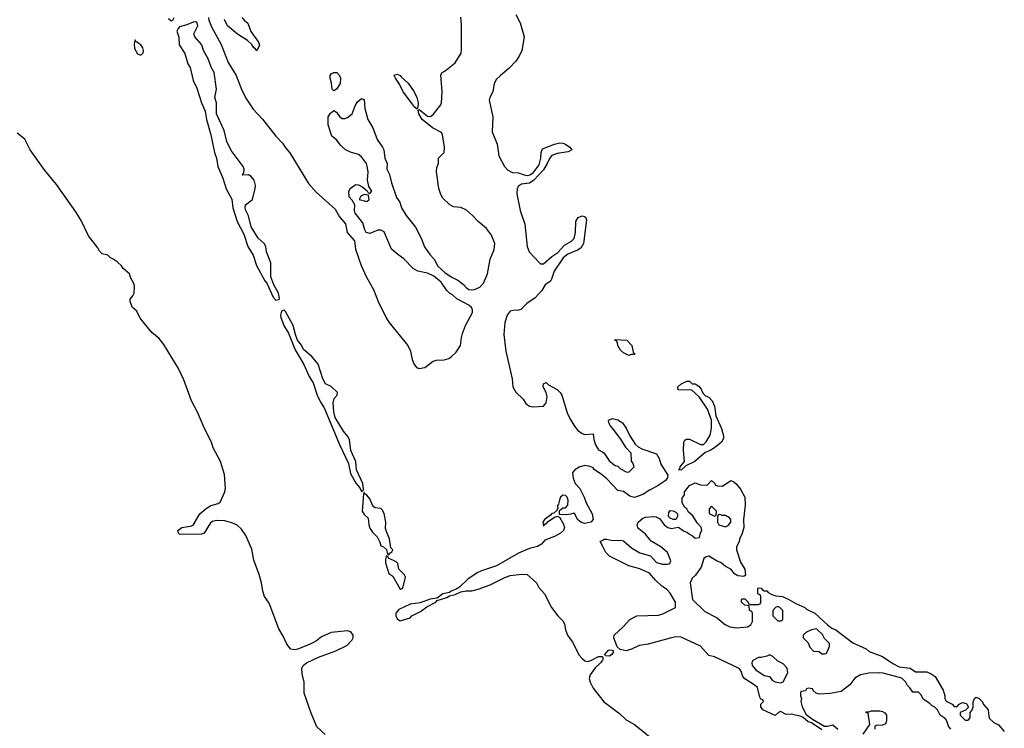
# Model space of a CAD drawing. Header units: inches. Extents: x 2386215 to 2556187, y 580866 to 760840.
# Tile 117 of 203: x 2445771 to 2452913, y 710955 to 716093. Entities that reach past the tile are written whole.
import ezdxf

# ---------------------------------------------------------------- set-up
doc = ezdxf.new("R2010")
doc.units = ezdxf.units.IN
doc.header["$MEASUREMENT"] = 0
doc.layers.add('C4741', color=7, linetype='Continuous')
doc.layers.add('C4751', color=7, linetype='Continuous')

msp = doc.modelspace()

# ---------------------------------------------------------------- linework, layer by layer
at = {"layer": 'C4741', "color": 5, "elevation": 20}
for points in [[(2446850, 716102.3), (2446870, 716085.5), (2446881.6, 716090), (2446892.1, 716110)], [(2447142, 716110), (2447143.8, 716090), (2447162.7, 716042.7), (2447233.3, 715913.3), (2447284.2, 715784.2), (2447342, 715690), (2447383.3, 715583.3), (2447417.4, 715517.4), (2447464.3, 715444.3), (2447532, 715372), (2447628.8, 715248.8), (2447678.2, 715198.2), (2447700.7, 715160.7), (2447730, 715127), (2447865.8, 714905.8), (2447921.7, 714841.7), (2448059.6, 714719.6), (2448090, 714663), (2448134, 714614), (2448146, 714550), (2448200.5, 714490), (2448207.7, 714430), (2448249.3, 714310), (2448287, 714227), (2448336.7, 714136.7), (2448370.3, 714050), (2448430, 713930.6), (2448450, 713900.5), (2448585.5, 713730), (2448604.9, 713690), (2448618, 713630), (2448630, 713598), (2448650.6, 713570.6), (2448670, 713564.9), (2448710, 713570.5), (2448770, 713617.6), (2448795.1, 713624.9), (2448850, 713627.1), (2448882.9, 713637.1), (2448903.6, 713650), (2448937.8, 713682.2), (2448968.2, 713730), (2448975, 713790), (2448982.6, 713817.4), (2449004.3, 713875.7), (2449056.8, 713970), (2449056.8, 713990), (2449047.6, 714007.6), (2449030, 714023.9), (2448942, 714070), (2448910, 714098), (2448889, 714110), (2448869.5, 714129.5), (2448829.6, 714190), (2448774.3, 714234.3), (2448730, 714256.3), (2448659, 714270), (2448625.1, 714290), (2448558.6, 714358.6), (2448514, 714390), (2448469.2, 714430), (2448415.3, 714555.3), (2448390, 714568), (2448370, 714568), (2448310, 714542), (2448284, 714550), (2448274, 714570), (2448260.2, 714620.2), (2448205.2, 714690), (2448199.3, 714710), (2448201.2, 714750), (2448184, 714784), (2448162, 714810), (2448159, 714850), (2448170, 714871.3), (2448210, 714898), (2448230, 714896), (2448259.8, 714879.8), (2448292.7, 714852.7), (2448298, 714838), (2448310, 714834), (2448326, 714850), (2448303.1, 714883.1), (2448294, 714930), (2448299.3, 714990), (2448291.9, 715031.9), (2448286, 715050), (2448250, 715099.3), (2448230, 715115.1), (2448170, 715132.7), (2448135.3, 715150), (2448101.5, 715181.5), (2448070, 715222), (2448035.3, 715250), (2448009, 715330), (2448009, 715390), (2448024.7, 715415.3), (2448050, 715434), (2448070, 715422), (2448090.9, 715390.9), (2448110, 715378), (2448130, 715378), (2448150, 715384.7), (2448182, 715410), (2448204, 715470), (2448222, 715498), (2448250, 715522), (2448270, 715514), (2448274, 715450), (2448296.4, 715370), (2448331.7, 715310), (2448364.7, 715224.7), (2448403.8, 715170), (2448412.2, 715150), (2448419.1, 715090), (2448437.3, 715050), (2448435.5, 715010), (2448453.4, 714970), (2448468.2, 714910), (2448504.2, 714804.2), (2448527.7, 714770), (2448540.5, 714730), (2448574.7, 714674.7), (2448643.1, 714590), (2448683.8, 714510), (2448707.4, 714447.4), (2448746, 714390), (2448776.7, 714356.7), (2448805.3, 714305.3), (2448858.5, 714258.5), (2448906.7, 714226.7), (2448950, 714205.5), (2448990, 714173), (2449010.3, 714150.3), (2449030, 714137.6), (2449050, 714133.4), (2449070, 714136), (2449110, 714153.4), (2449136.6, 714183.4), (2449163.7, 714250), (2449184.2, 714355.8), (2449213.5, 714426.5), (2449216.5, 714470), (2449194.4, 714530), (2449158.2, 714578.2), (2449096.3, 714630), (2449054.8, 714674.8), (2449011.9, 714711.9), (2448970, 714732), (2448916.9, 714736.9), (2448890.9, 714750.9), (2448840.5, 714800.5), (2448825.9, 714825.9), (2448810.3, 714870), (2448793.5, 714990), (2448798, 715022), (2448807.9, 715050), (2448809.7, 715090), (2448850, 715131), (2448852, 715170), (2448837.9, 715257.9), (2448830, 715276.1), (2448766.6, 715310), (2448689.6, 715370), (2448666.6, 715410), (2448662, 715438), (2448670, 715442), (2448730, 715394.8), (2448750, 715390.7), (2448770, 715406.8), (2448824.8, 715475.2), (2448830.6, 715490), (2448835.6, 715570), (2448825.9, 715694.1), (2448835.1, 715710), (2448857.3, 715722.7), (2448930, 715781.7), (2448973.1, 715850), (2448976.4, 715870), (2448975.8, 716055.8), (2448971.8, 716111.8)], [(2447383, 716110), (2447399.1, 716090), (2447427.1, 716067.1), (2447447, 716007), (2447504.7, 715930), (2447510.9, 715909.1), (2447491.3, 715868.7), (2447482, 715882), (2447470, 715888.7), (2447454, 715914), (2447422.9, 715942.9), (2447350, 715988.3), (2447278, 716050), (2447255.9, 716095.9)], [(2449371.1, 716131.1), (2449400.6, 716070), (2449429.6, 715970), (2449413.3, 715870), (2449395.2, 715830), (2449370, 715793.7), (2449319.9, 715740.1), (2449257.6, 715690), (2449230, 715661.7), (2449213.8, 715630), (2449202, 715570), (2449181.8, 715530), (2449176.8, 715510), (2449202.9, 715390), (2449199.4, 715279.4), (2449234, 715190), (2449246.9, 715106.9), (2449286.7, 715030), (2449310, 715004.2), (2449346.2, 714986.2), (2449390, 714981.8), (2449430, 714967.7), (2449455.6, 714964.4), (2449472.6, 714967.4), (2449496.9, 714983.1), (2449539.1, 715040.9), (2449551.8, 715090), (2449552.7, 715130), (2449564.1, 715155.9), (2449650, 715192), (2449690, 715199.5), (2449710, 715198.4), (2449730, 715190.4), (2449762, 715170), (2449776, 715150), (2449750, 715135.1), (2449670, 715122), (2449631.7, 715108.3), (2449613.8, 715086.2), (2449598, 715050), (2449570, 715003.7), (2449500.3, 714930), (2449470, 714908), (2449410, 714901.2), (2449390, 714887.1), (2449379.3, 714870), (2449378.1, 714830), (2449401.9, 714710), (2449435.8, 714610), (2449452.7, 714450), (2449465.7, 714410), (2449540.7, 714330), (2449550, 714322.7), (2449570, 714323.5), (2449630, 714377.1), (2449675, 714405), (2449722.1, 714457.9), (2449773.1, 714486.9), (2449792.6, 714507.4), (2449803.1, 714550), (2449804, 714630), (2449821.1, 714658.9), (2449850, 714670.4), (2449867, 714667), (2449878, 714658), (2449882.9, 714642.9), (2449859.6, 714470), (2449842.3, 714437.7), (2449818, 714422), (2449747.2, 714392.8), (2449714.4, 714365.6), (2449646.9, 714270), (2449629, 714211), (2449621.4, 714198.6), (2449582, 714170), (2449558.8, 714130), (2449510, 714075.8), (2449450, 714036), (2449407, 713993), (2449390, 713986.4), (2449350, 713984.5), (2449330, 713978.7), (2449306, 713950), (2449290, 713898), (2449283.1, 713810), (2449297, 713690), (2449342.3, 713490), (2449349.1, 713430), (2449370, 713392.7), (2449422.3, 713342.3), (2449441.6, 713310), (2449470, 713290.6), (2449494, 713286), (2449570, 713292), (2449590, 713314), (2449598, 713358), (2449589, 713390), (2449569, 713430), (2449570, 713454), (2449590, 713462), (2449606, 713446), (2449670, 713410.7), (2449690.4, 713390.4), (2449703, 713370), (2449742.4, 713242.4), (2449761.1, 713201.1), (2449790, 713153.4), (2449818, 713118), (2449850, 713092.4), (2449870, 713086.4), (2449930, 713091.3), (2449934.9, 713050), (2449947.4, 713010), (2449970, 712974.9), (2450000, 712956.6)], [(2447986.3, 710910), (2447926.2, 710966.2), (2447885.6, 711065.6), (2447834.5, 711210), (2447835.7, 711290), (2447819.4, 711350), (2447816.8, 711390), (2447826.6, 711410), (2447852.3, 711430), (2447939.7, 711470), (2448063.3, 711516.7), (2448143.8, 711556.2), (2448183.5, 711596.5), (2448189.1, 711610), (2448189.5, 711630), (2448174.1, 711654.1), (2448150, 711662.6), (2448030.5, 711649.5), (2447960.7, 711619.3), (2447923.9, 711590), (2447887.4, 711570), (2447788.5, 711530), (2447765.1, 711525.1), (2447738.5, 711530), (2447710, 711564.5), (2447682.8, 711622.8), (2447650, 711675.8), (2447581.5, 711861.5), (2447547.2, 711910), (2447534.6, 711950), (2447525.2, 712010), (2447509.3, 712070), (2447470, 712174.5), (2447454.7, 712254.7), (2447412.2, 712352.2), (2447379.9, 712399.9), (2447348.2, 712428.2), (2447310, 712445.6), (2447258.4, 712458.4), (2447199.1, 712460.9), (2447170, 712454.2), (2447155.8, 712444.2), (2447110, 712371.1), (2447090, 712361.9), (2446950, 712360.5), (2446930, 712362.9), (2446922.9, 712370), (2446918.7, 712390), (2446947, 712410), (2447010, 712419.7), (2447030.7, 712429.3), (2447077.4, 712510), (2447124.6, 712550), (2447158.5, 712570), (2447210, 712584.3), (2447225, 712595), (2447260.2, 712670), (2447264.8, 712695.2), (2447256, 712796), (2447228.9, 712888.9), (2447174.8, 712990), (2447163.1, 713030), (2447110, 713133.3), (2447062.9, 713242.9), (2447017, 713330), (2446961.8, 713481.8), (2446923.8, 713563.8), (2446817.7, 713737.7), (2446782.3, 713782.3), (2446730, 713826), (2446646.1, 713930), (2446621, 713981), (2446587.8, 714010), (2446572, 714050), (2446572.5, 714067.5), (2446593.2, 714090), (2446602.7, 714110), (2446603.2, 714163.2), (2446600.2, 714180.2), (2446578, 714218), (2446569, 714250), (2446522, 714290), (2446509.1, 714309.1), (2446478, 714338), (2446450, 714358), (2446430, 714366), (2446410, 714386), (2446370, 714395.3), (2446350, 714414), (2446338.6, 714438.6), (2446270, 714527.1), (2446218.1, 714638.1), (2446179.6, 714699.6), (2446038.6, 714898.6), (2445950, 715007.2), (2445846.6, 715150), (2445807.9, 715227.9), (2445752, 715270)], [(2450000, 712788.9), (2449990, 712797.6), (2449941.2, 712830), (2449930, 712844), (2449910, 712854), (2449870, 712861.2), (2449830, 712849.2), (2449798, 712830), (2449781, 712810), (2449786, 712770), (2449801, 712730), (2449834.4, 712694.4), (2449866.4, 712630), (2449880.3, 712590), (2449924.4, 712510), (2449930.2, 712470), (2449912.9, 712450), (2449870, 712439.7), (2449842, 712450), (2449818, 712470), (2449798, 712510), (2449790, 712515.3), (2449770, 712508), (2449736, 712504), (2449686, 712506), (2449686, 712534), (2449710, 712554), (2449730, 712554), (2449748, 712572), (2449749, 712610), (2449741.2, 712630), (2449730, 712644), (2449710, 712645.2), (2449694.8, 712630), (2449690, 712618), (2449679.8, 712580.2), (2449672, 712570), (2449674, 712546), (2449670, 712546), (2449666.4, 712533.6), (2449644.5, 712515.5), (2449630, 712512), (2449620.5, 712499.5), (2449579.1, 712470), (2449567, 712450), (2449570, 712422), (2449583.2, 712436.8), (2449590, 712437.3), (2449605.4, 712454.6), (2449650, 712487.3), (2449674, 712494), (2449674, 712490), (2449686.8, 712486.8), (2449715.3, 712435.3), (2449722.8, 712410), (2449716.5, 712390), (2449694, 712370), (2449650, 712347.1), (2449579.8, 712320.2), (2449555.8, 712290), (2449526.3, 712273.7), (2449470, 712258.8), (2449390, 712226.1), (2449230, 712133), (2449122.1, 712097.9), (2449090, 712082.3), (2449023, 712037), (2448961.4, 711978.6), (2448937, 711963), (2448900.6, 711950), (2448890, 711940.2), (2448840.7, 711930), (2448800.3, 711899.7), (2448748.6, 711891.4), (2448675.8, 711864.2), (2448604.7, 711855.3), (2448522.3, 711817.7), (2448500.5, 711790), (2448500.6, 711770), (2448508.1, 711748.1), (2448530, 711734.1), (2448603.3, 711756.7), (2448616.8, 711770), (2448678.1, 711801.9), (2448723.6, 711836.4), (2448790.6, 711870), (2448799, 711881), (2448870, 711902.4), (2448890, 711914.9), (2448930, 711924.8), (2448970, 711944.6), (2449009, 711951), (2449050, 711950.8), (2449097.1, 711962.9), (2449183.5, 711996.5), (2449290, 712049.2), (2449330, 712062.7), (2449413.4, 712073.4), (2449452, 712070), (2449518.8, 712010), (2449537.3, 711977.3), (2449578.8, 711930), (2449628.4, 711830), (2449673.7, 711770), (2449712.5, 711732.5), (2449722.9, 711710), (2449730, 711668), (2449745.9, 711630), (2449780, 711580), (2449830, 711485.2), (2449850, 711461.5), (2449870, 711444.4), (2449890, 711440.2), (2449913.6, 711446.4), (2449970, 711476.3), (2449996, 711476), (2450000, 711472)], [(2450000, 712274.6), (2449982, 712310), (2450000, 712320.3)], [(2450000, 711455), (2449999.3, 711450), (2449984.9, 711430), (2449946.1, 711393.9), (2449910, 711343), (2449902.9, 711317.1), (2449909.5, 711290), (2449930, 711245.2), (2450000, 711157.2)]]:
    msp.add_lwpolyline(points, dxfattribs=at)
for points in [[(2447050, 716079), (2447030, 716076), (2446983.9, 716056.1), (2446930, 716040.5), (2446920.3, 716030), (2446910.4, 716010), (2446926.2, 715966.2), (2446927.5, 715910), (2446968, 715848), (2446990, 715774.6), (2447007, 715747), (2447030, 715651.5), (2447056.4, 715596.4), (2447090, 715491.7), (2447117.5, 715430), (2447125.4, 715370), (2447158.7, 715258.7), (2447183.5, 715130), (2447198.7, 715090), (2447208.9, 715030), (2447244.5, 714944.5), (2447270, 714866), (2447311.1, 714791.1), (2447318.1, 714730), (2447348.6, 714630), (2447398.2, 714538.2), (2447427.2, 714450), (2447465, 714385), (2447490, 714310.3), (2447550, 714200.7), (2447563.6, 714183.6), (2447610, 714080.3), (2447630, 714060.2), (2447650, 714064.4), (2447657, 714070), (2447649.6, 714110), (2447615.8, 714170), (2447594, 714230), (2447594, 714330), (2447562.7, 714410), (2447556, 714450), (2447545.2, 714470), (2447502, 714510), (2447450.9, 714590.9), (2447431.8, 714671.8), (2447411.5, 714710), (2447406, 714730), (2447410, 714750.8), (2447459, 714790), (2447479.3, 714870), (2447480.9, 714890), (2447472.3, 714930), (2447450, 714957.2), (2447430, 714968.7), (2447390, 714966), (2447386, 714970), (2447398, 714982), (2447399, 715010), (2447392.3, 715030), (2447305.1, 715145.1), (2447273.6, 715210), (2447254, 715290), (2447198.4, 715410), (2447198.4, 715490), (2447187.6, 715530), (2447198, 715590), (2447182, 715710), (2447160.9, 715750), (2447139, 715810), (2447105.2, 715870), (2447092, 715912), (2447042, 715970), (2447035.3, 715990), (2447064, 716050), (2447059, 716070)], [(2446610, 715947.3), (2446600.7, 715919.3), (2446604.3, 715884.3), (2446626.7, 715846.7), (2446650, 715837.1), (2446666.2, 715853.8), (2446670.3, 715870), (2446665.7, 715890), (2446650, 715911.4), (2446614.5, 715934.5)], [(2448050, 715578), (2448038, 715590), (2448033.6, 715633.6), (2448024, 715670), (2448024, 715690), (2448030, 715702), (2448050, 715711), (2448072, 715710), (2448091.3, 715690), (2448098, 715670), (2448096, 715630), (2448070, 715588.7)], [(2448654, 715446), (2448650, 715448), (2448630, 715464), (2448621.2, 715481.2), (2448552.3, 715570), (2448526.6, 715626.6), (2448498, 715670), (2448488, 715690), (2448490, 715694), (2448510, 715698), (2448530.8, 715690), (2448538, 715678), (2448590, 715633), (2448632.7, 715570), (2448653, 715530), (2448661, 715490), (2448659.8, 715460.2)], [(2448270, 714826), (2448245.4, 714814.6), (2448234, 714790), (2448290, 714774), (2448306, 714790), (2448302, 714822)], [(2447690, 713987.6), (2447670, 713978.9), (2447662.5, 713950), (2447665.2, 713934.8), (2447690, 713870.3), (2447720, 713820), (2447770, 713700.7), (2447833.4, 713593.4), (2447870, 713505.2), (2447899, 713459), (2447929, 713371), (2447950, 713324), (2447979.8, 713279.8), (2448090, 713012.4), (2448155.7, 712875.7), (2448170, 712803.2), (2448210, 712733.8), (2448238.3, 712698.3), (2448250, 712673.4), (2448262, 712678), (2448264.5, 712690), (2448260.4, 712730), (2448215.3, 712830), (2448208.4, 712890), (2448174, 712970), (2448163.5, 713050), (2448151.6, 713071.6), (2448119.7, 713110), (2448060.4, 713210), (2448051, 713250), (2448044, 713316), (2448053, 713347), (2448075.1, 713370), (2448076, 713390), (2448030, 713434), (2447990, 713454), (2447970, 713488.7), (2447935.9, 713595.9), (2447890, 713652.3), (2447830, 713702), (2447814.2, 713734.2), (2447787.1, 713770), (2447771.2, 713810), (2447754.8, 713874.8), (2447698.6, 713978.6)], [(2448270, 712664), (2448264.1, 712655.9), (2448254.8, 712530), (2448270, 712505.4), (2448299.1, 712479.1), (2448302.6, 712430), (2448310, 712406.7), (2448330, 712377.9), (2448363.7, 712343.7), (2448383.7, 712303.7), (2448390, 712278), (2448410, 712271.3), (2448431.3, 712251.3), (2448438, 712218), (2448450, 712214), (2448455.3, 712224.7), (2448470, 712234), (2448478, 712250), (2448464, 712264), (2448454.5, 712330), (2448434, 712374), (2448425.1, 712405.1), (2448427, 712450), (2448413.8, 712513.8), (2448400.1, 712540.1), (2448390, 712549.3), (2448350, 712554.7), (2448340.3, 712560.3), (2448330, 712572), (2448310, 712618), (2448290, 712645.1), (2448274.3, 712654.3)], [(2448430, 712206), (2448424.2, 712175.8), (2448425.3, 712154.7), (2448450, 712077.3), (2448478.9, 712058.9), (2448530, 711964.7), (2448536.4, 711963.6), (2448550, 711972), (2448569.3, 712050), (2448559.3, 712070), (2448520.9, 712110), (2448513.2, 712150), (2448503.2, 712163.2), (2448446, 712190), (2448442, 712202)]]:
    msp.add_lwpolyline(points, close=True, dxfattribs=at)
at = {"layer": 'C4751', "color": 5, "elevation": 20}
for points in [[(2450190, 713658), (2450150, 713678), (2450130, 713698), (2450108.7, 713730), (2450108, 713748), (2450102, 713762), (2450090, 713766), (2450090, 713774), (2450174, 713770), (2450212, 713730), (2450222, 713682), (2450234, 713670), (2450230, 713666), (2450210, 713666)], [(2450650, 713454), (2450670, 713454), (2450696.9, 713436.9), (2450714.4, 713414.4), (2450725.4, 713385.4), (2450746, 713366), (2450770, 713356), (2450793.4, 713330), (2450810.6, 713290), (2450820.7, 713220.7), (2450862, 713130), (2450875.1, 713075.1), (2450875.4, 713055.4), (2450860.7, 713030), (2450811.2, 712990), (2450778.4, 712970), (2450743.9, 712956.1), (2450668.4, 712890), (2450602.3, 712857.7), (2450570, 712828), (2450549.6, 712830), (2450560.2, 712839.8), (2450562.9, 712850), (2450592.3, 712890), (2450586.6, 712970), (2450589.4, 713030.6), (2450596.4, 713043.6), (2450608.4, 713051.6), (2450630, 713052), (2450710, 713012), (2450730, 713012), (2450750, 713032), (2450780.2, 713079.8), (2450789.1, 713130.9), (2450789, 713190), (2450759, 713270), (2450699, 713359), (2450647.3, 713407.3), (2450548, 713410), (2450546, 713430), (2450566, 713450), (2450610, 713472), (2450630, 713472)], [(2450510, 712468), (2450490, 712478), (2450478, 712490), (2450480.4, 712519.6), (2450490, 712534), (2450510, 712532), (2450530, 712522), (2450542, 712510), (2450542, 712490), (2450530, 712468)], [(2450790, 712566), (2450772.7, 712547.3), (2450772.7, 712512.7), (2450810, 712494), (2450822, 712498), (2450826, 712530)], [(2450850, 712506), (2450838, 712502), (2450832.7, 712487.3), (2450832, 712450), (2450842, 712430), (2450890, 712416), (2450910, 712424.7), (2450928.7, 712450), (2450928.7, 712470), (2450920.2, 712480.2), (2450890, 712499), (2450870, 712498)], [(2451270, 711838), (2451254, 711830), (2451234, 711810), (2451234, 711770), (2451270, 711734), (2451290, 711734), (2451302, 711738), (2451306, 711750), (2451306, 711810), (2451286, 711830)], [(2451550, 711675.3), (2451514, 711670), (2451474, 711650), (2451454, 711630), (2451454, 711610), (2451490, 711574), (2451503.6, 711543.6), (2451530, 711514), (2451571.1, 711511.1), (2451590, 711494), (2451610, 711494), (2451622, 711498), (2451636.4, 711523.6), (2451646, 711550), (2451646, 711570), (2451610, 711606), (2451594.6, 711634.6), (2451558, 711670)], [(2450050, 711478), (2450021.2, 711481.2), (2450015.3, 711490), (2450040.7, 711519.3), (2450050, 711524), (2450070, 711521), (2450078.8, 711510), (2450066.8, 711490)], [(2451210, 711488), (2451190, 711478), (2451150, 711468), (2451130, 711468), (2451090, 711446), (2451082, 711430), (2451084.7, 711410), (2451110, 711378), (2451170, 711338), (2451210, 711331.3), (2451230, 711304.7), (2451250, 711291.3), (2451290, 711284.7), (2451308.7, 711291.3), (2451343.1, 711356.9), (2451339, 711390), (2451310, 711422), (2451270, 711442), (2451234.6, 711474.6)]]:
    msp.add_lwpolyline(points, close=True, dxfattribs=at)
for points in [[(2450000, 712956.6), (2450010.3, 712950.3), (2450050, 712891), (2450090, 712861), (2450110, 712854.8), (2450130, 712837.3), (2450170, 712814.8), (2450190, 712811.3), (2450228, 712850), (2450219, 712879), (2450208.7, 712891.3), (2450206, 712950), (2450170, 712988), (2450132.5, 713052.5), (2450072.3, 713132.3), (2450054, 713150), (2450044, 713170), (2450042, 713190), (2450070, 713201), (2450110.7, 713190.7), (2450130, 713181), (2450144.7, 713170), (2450170, 713131.3), (2450196.4, 713076.4), (2450236.3, 713016.3), (2450257.3, 712997.3), (2450282.8, 712982.8), (2450390, 712944.7), (2450410, 712912), (2450422.8, 712870), (2450471.3, 712790), (2450470.5, 712770.5), (2450452.4, 712750), (2450394, 712710), (2450338.4, 712681.6), (2450291.4, 712650), (2450229.8, 712629.8), (2450197.8, 712637.8), (2450151.9, 712671.9), (2450110, 712679.6), (2450030, 712762.9), (2450000, 712788.9)], [(2450000, 712320.3), (2450010, 712326), (2450030, 712326), (2450070, 712316), (2450130, 712319.1), (2450150, 712313.4), (2450210, 712264.9), (2450270, 712226.8), (2450346.8, 712206.8), (2450390, 712158), (2450434.6, 712145.4), (2450470, 712144.7), (2450486, 712150), (2450494, 712170), (2450469.4, 712230), (2450422.7, 712270), (2450352.7, 712312.7), (2450310, 712362), (2450261, 712401), (2450254, 712410), (2450249.6, 712430), (2450258, 712450), (2450290, 712478.9), (2450310, 712485.7), (2450370, 712490.7), (2450388.1, 712488.1), (2450414.8, 712474.8), (2450446.8, 712430), (2450472, 712410), (2450497.2, 712402.8), (2450550, 712414), (2450586.4, 712386.4), (2450615.3, 712375.3), (2450630, 712362), (2450651.6, 712351.6), (2450670, 712334), (2450702, 712338), (2450708.4, 712371.6), (2450718, 712390), (2450713.6, 712413.6), (2450684.7, 712444.7), (2450654.6, 712494.6), (2450622, 712522), (2450610, 712546), (2450596.4, 712556.4), (2450575.3, 712590), (2450576.4, 712623.6), (2450592.7, 712647.3), (2450593.2, 712670), (2450630, 712714.9), (2450670, 712734.9), (2450710, 712721), (2450750, 712718), (2450759, 712721), (2450790, 712751), (2450814, 712730), (2450818, 712718), (2450832.7, 712712.7), (2450870, 712712), (2450930, 712751.3), (2450950, 712742.8), (2450970, 712725.5), (2450998.4, 712690), (2451032, 712630), (2451034, 712574), (2451022, 712470), (2451024.6, 712410), (2451010, 712361.2), (2450993, 712330), (2450990, 712308), (2450971, 712270), (2450971, 712250), (2450999.3, 712159.3), (2451030.4, 712110), (2451034.8, 712065.2), (2451023.6, 712056.4), (2450980.4, 712060.4), (2450956.4, 712076.4), (2450930, 712108), (2450890, 712128.7), (2450857.5, 712157.5), (2450830, 712166.6), (2450770, 712202.7), (2450750, 712199), (2450734, 712186), (2450715.3, 712124.7), (2450674.2, 712065.8), (2450650, 712044), (2450633.4, 712010), (2450651.3, 711890), (2450741.4, 711801.4), (2450830, 711756), (2450884.7, 711710), (2450922, 711690), (2450970, 711682.8), (2451050, 711692), (2451074.6, 711705.4), (2451086, 711730), (2451086, 711790), (2451082, 711802), (2451066, 711810), (2451062, 711842), (2451030, 711848), (2451008, 711870), (2451006, 711890), (2451010, 711894), (2451030, 711894), (2451054, 711870), (2451058, 711858), (2451070, 711854), (2451130, 711854), (2451142, 711858), (2451146, 711870), (2451146, 711910), (2451142, 711922), (2451126, 711930), (2451126, 711970), (2451130, 711974), (2451150, 711972), (2451158, 711958), (2451171.6, 711951.6), (2451190, 711951), (2451199.6, 711939.6), (2451226, 711926), (2451256.3, 711916.3), (2451304.7, 711910), (2451350.8, 711890), (2451399.9, 711859.9), (2451466, 711830), (2451478.4, 711818.4), (2451538.8, 711790), (2451630, 711704.7), (2451662, 711682), (2451691.3, 711670), (2451815.1, 711575.1), (2451910, 711530.7), (2451933.2, 711513.2), (2452030, 711475.5), (2452103.8, 711423.8), (2452150, 711401), (2452230, 711390.7), (2452270, 711364.7), (2452350, 711364.7), (2452382, 711350), (2452411, 711330), (2452470, 711232), (2452482, 711190), (2452482, 711170), (2452491.6, 711151.6), (2452534, 711130), (2452550, 711114), (2452570, 711114), (2452586, 711130), (2452610, 711142), (2452636, 711136), (2452642, 711130), (2452652.7, 711107.3), (2452632.7, 711087.3), (2452594, 711070), (2452594, 711050), (2452630, 711014), (2452650, 711014), (2452666, 711030), (2452666, 711070), (2452676.4, 711083.6), (2452686, 711110), (2452687.3, 711147.3), (2452698, 711170), (2452710, 711182), (2452730, 711172), (2452750, 711151.3), (2452764.5, 711124.5), (2452794.8, 711090), (2452799.6, 711039.6), (2452805.4, 711025.4), (2452838, 710998), (2452870, 710981), (2452913, 710933)], [(2451590, 710944), (2451514.6, 710994.6), (2451490, 711001.2), (2451453.6, 711033.6), (2451439.5, 711039.5), (2451370, 711057.2), (2451330, 711055.3), (2451290, 711078), (2451274, 711070), (2451250, 711048), (2451162, 711090), (2451148, 711110), (2451146, 711130), (2451166, 711150), (2451162, 711162), (2451147.3, 711167.3), (2451140.4, 711180.4), (2451122, 711250), (2451105.6, 711265.6), (2451030, 711314), (2451017.2, 711330), (2451004, 711370), (2450989.3, 711389.3), (2450810, 711473.2), (2450770, 711484), (2450709.5, 711549.5), (2450570, 711617), (2450530, 711617.6), (2450490, 711609.6), (2450330, 711566.3), (2450263.9, 711556.1), (2450210, 711529.2), (2450170, 711516), (2450126.2, 711526.2), (2450106, 711546), (2450081.2, 711610), (2450084, 711630), (2450148, 711690), (2450196.4, 711743.6), (2450248.7, 711771.3), (2450404.1, 711775.9), (2450435.9, 711784.1), (2450528, 711830), (2450528.7, 711870), (2450490, 711935.3), (2450463.2, 711963.2), (2450430, 711986), (2450382.7, 712030), (2450339.5, 712079.5), (2450270, 712112.3), (2450190, 712132.7), (2450050, 712202.7), (2450022.7, 712230), (2450000, 712274.6)], [(2450000, 711472), (2450002, 711470), (2450000, 711455)], [(2452524, 710950), (2452509.3, 710970), (2452493.6, 711013.6), (2452485.2, 711025.2), (2452448.7, 711050), (2452428, 711090), (2452410, 711108), (2452390, 711118), (2452374, 711134), (2452325.6, 711165.6), (2452310, 711198), (2452290, 711218), (2452250, 711218), (2452228.7, 711248.7), (2452210, 711266), (2452198, 711290), (2452170, 711318), (2452034.6, 711354.6), (2452010, 711358), (2451930, 711355.3), (2451870, 711342), (2451830, 711318), (2451792, 711270), (2451730, 711222), (2451650, 711206.6), (2451570, 711202), (2451548, 711210), (2451526, 711230), (2451522, 711242), (2451490, 711246), (2451478, 711242), (2451470, 711226), (2451438, 711222), (2451434, 711210), (2451434, 711190), (2451442, 711170), (2451438, 711150), (2451446, 711110), (2451474.8, 711054.8), (2451520.7, 711020.7), (2451610, 710971.3), (2451630, 710971.3), (2451670, 710981), (2451704.7, 710950)], [(2450000, 711157.2), (2450005.7, 711150), (2450122.6, 711062.6), (2450170, 711015.4), (2450230, 710982), (2450343.5, 710890)], [(2451888.4, 710911.6), (2451938, 710982), (2451926, 711066), (2451910, 711068), (2451910, 711074), (2451930, 711074), (2451950, 711082), (2452010, 711082), (2452030, 711078), (2452046.4, 711066.4), (2452058, 711050), (2452058, 711010), (2452051.6, 710988.4), (2452030, 710978), (2451983.6, 710976.4), (2451974, 710970), (2451974, 710950)]]:
    msp.add_lwpolyline(points, dxfattribs=at)

doc.saveas('drawing.dxf')
